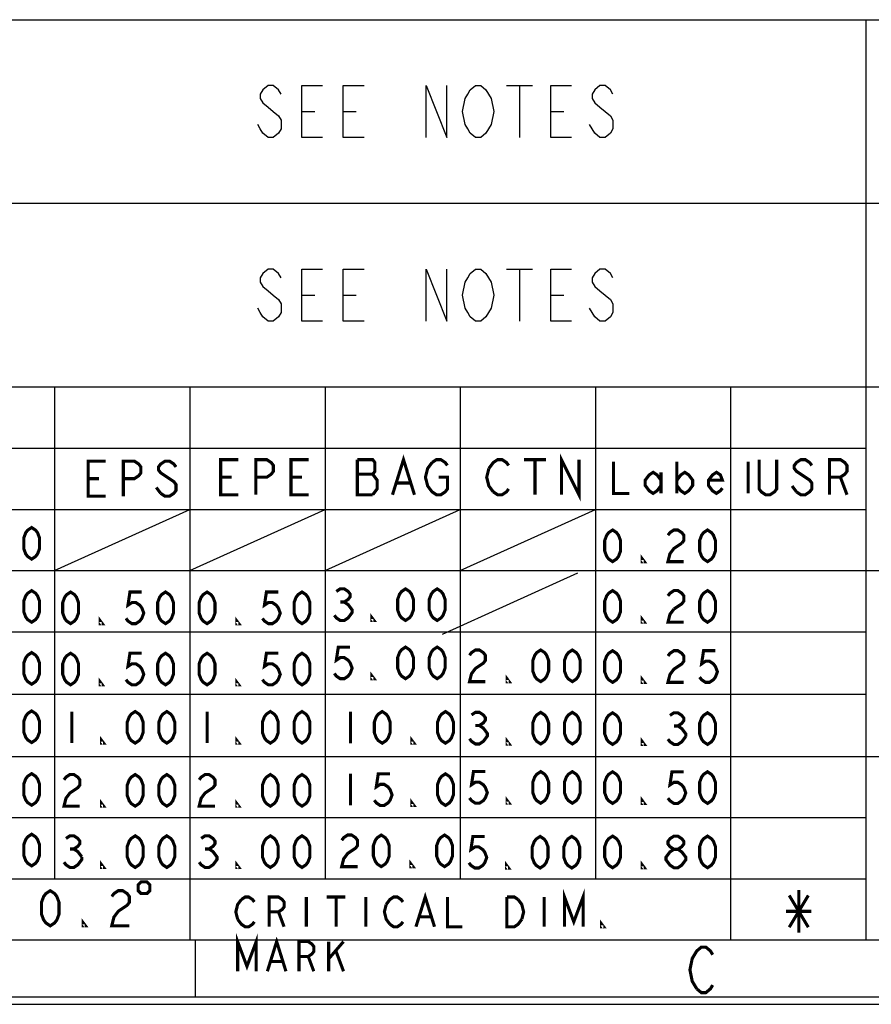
# Model space of a CAD drawing. Header units: millimetres. Extents: x 0 to 840, y 0 to 594.
# Tile 4 of 27: x 527 to 609, y 0 to 95. Entities that reach past the tile are written whole.
import ezdxf

# ---------------------------------------------------------------- set-up
doc = ezdxf.new("R2010")
doc.units = ezdxf.units.MM
doc.header["$LTSCALE"] = 46.2
doc.layers.get('0').update_dxf_attribs({"linetype": 'CONTINUOUS'})

msp = doc.modelspace()

# ---------------------------------------------------------------- linework, layer by layer
at = {"color": 7, "linetype": 'CONTINUOUS', "true_color": 0xf5f5f5}
for p, q in [((469.512, 94.945), (834.469, 94.945)), ((608.253, 94.945), (608.253, 6.203)), ((573.633, 88.591), (576.133, 88.591)), ((574.883, 88.591), (574.883, 83.591)), ((553.883, 86.091), (555.133, 86.091)), ((557.883, 86.091), (559.133, 86.091)), ((577.883, 86.091), (579.133, 86.091)), ((469.512, 77.238), (630.14, 77.238)), ((573.633, 70.884), (576.133, 70.884)), ((574.883, 70.884), (574.883, 65.884)), ((553.883, 68.384), (555.133, 68.384)), ((557.883, 68.384), (559.133, 68.384)), ((577.883, 68.384), (579.133, 68.384)), ((469.512, 59.53), (834.469, 59.53)), ((530.056, 59.53), (530.056, 12.106)), ((543.089, 59.53), (543.089, 6.203)), ((556.122, 59.53), (556.122, 12.106)), ((569.155, 59.53), (569.155, 12.106)), ((582.187, 59.53), (582.187, 12.106)), ((595.22, 59.53), (595.22, 6.203)), ((469.512, 53.628), (608.253, 53.628)), ((469.512, 47.725), (608.253, 47.725)), ((530.056, 41.823), (543.089, 47.725)), ((543.089, 41.823), (556.122, 47.725)), ((556.122, 41.823), (569.155, 47.725)), ((569.155, 41.823), (582.187, 47.725)), ((469.512, 41.823), (834.469, 41.823)), ((567.45, 35.707), (580.483, 41.61)), ((469.512, 35.92), (608.253, 35.92)), ((469.512, 29.915), (608.253, 29.915)), ((469.512, 23.911), (834.469, 23.911)), ((469.512, 18.008), (608.253, 18.008)), ((469.512, 12.106), (608.253, 12.106)), ((5.563, 6.203), (834.469, 6.203)), ((543.643, 0.716), (543.643, 6.203)), ((0, 0), (840, 0)), ((0.076, 0.716), (839.956, 0.716))]:
    msp.add_line(p, q, dxfattribs=at)
for points in [[(551.883, 87.758), (551.633, 88.175), (551.133, 88.591), (550.633, 88.591), (550.133, 88.175), (549.883, 87.758), (549.883, 87.341), (550.133, 86.925), (550.633, 86.508), (551.133, 86.091), (551.633, 85.675), (551.883, 85.258), (551.883, 84.425), (551.633, 84.008), (551.133, 83.591), (550.633, 83.591), (550.133, 84.008), (549.883, 84.425), (549.633, 84.841)], [(555.883, 83.591), (553.883, 83.591), (553.883, 88.591), (555.883, 88.591)], [(559.883, 83.591), (557.883, 83.591), (557.883, 88.591), (559.883, 88.591)], [(565.883, 83.591), (565.883, 88.591), (567.883, 83.591), (567.883, 88.591)], [(571.883, 84.425), (571.633, 84.008), (571.133, 83.591), (570.633, 83.591), (570.133, 84.008), (569.883, 84.425), (569.633, 84.841), (569.383, 86.091), (569.633, 87.341), (569.883, 87.758), (570.133, 88.175), (570.633, 88.591), (571.133, 88.591), (571.633, 88.175), (571.883, 87.758), (572.133, 87.341), (572.383, 86.091), (572.133, 84.841), (571.883, 84.425)], [(579.883, 83.591), (577.883, 83.591), (577.883, 88.591), (579.883, 88.591)], [(583.883, 87.758), (583.633, 88.175), (583.133, 88.591), (582.633, 88.591), (582.133, 88.175), (581.883, 87.758), (581.883, 87.341), (582.133, 86.925), (582.633, 86.508), (583.133, 86.091), (583.633, 85.675), (583.883, 85.258), (583.883, 84.425), (583.633, 84.008), (583.133, 83.591), (582.633, 83.591), (582.133, 84.008), (581.883, 84.425), (581.633, 84.841)], [(551.883, 70.05), (551.633, 70.467), (551.133, 70.884), (550.633, 70.884), (550.133, 70.467), (549.883, 70.05), (549.883, 69.634), (550.133, 69.217), (550.633, 68.8), (551.133, 68.384), (551.633, 67.967), (551.883, 67.55), (551.883, 66.717), (551.633, 66.3), (551.133, 65.884), (550.633, 65.884), (550.133, 66.3), (549.883, 66.717), (549.633, 67.134)], [(555.883, 65.884), (553.883, 65.884), (553.883, 70.884), (555.883, 70.884)], [(559.883, 65.884), (557.883, 65.884), (557.883, 70.884), (559.883, 70.884)], [(565.883, 65.884), (565.883, 70.884), (567.883, 65.884), (567.883, 70.884)], [(571.883, 66.717), (571.633, 66.3), (571.133, 65.884), (570.633, 65.884), (570.133, 66.3), (569.883, 66.717), (569.633, 67.134), (569.383, 68.384), (569.633, 69.634), (569.883, 70.05), (570.133, 70.467), (570.633, 70.884), (571.133, 70.884), (571.633, 70.467), (571.883, 70.05), (572.133, 69.634), (572.383, 68.384), (572.133, 67.134), (571.883, 66.717)], [(579.883, 65.884), (577.883, 65.884), (577.883, 70.884), (579.883, 70.884)], [(583.883, 70.05), (583.633, 70.467), (583.133, 70.884), (582.633, 70.884), (582.133, 70.467), (581.883, 70.05), (581.883, 69.634), (582.133, 69.217), (582.633, 68.8), (583.133, 68.384), (583.633, 67.967), (583.883, 67.55), (583.883, 66.717), (583.633, 66.3), (583.133, 65.884), (582.633, 65.884), (582.133, 66.3), (581.883, 66.717), (581.633, 67.134)]]:
    msp.add_lwpolyline(points, dxfattribs=at)
at = {"color": 7, "linetype": 'CONTINUOUS', "true_color": 0xf5f5f5, "const_width": 0.3}
for points in [[(534.981, 48.99), (533.286, 48.99), (533.286, 52.38), (534.981, 52.38)], [(536.676, 48.99), (536.676, 52.38), (537.735, 52.38), (538.159, 52.097), (538.371, 51.815), (538.371, 51.25), (538.159, 50.967), (537.735, 50.685), (536.676, 50.685)], [(541.76, 51.815), (541.548, 52.097), (541.125, 52.38), (540.701, 52.38), (540.277, 52.097), (540.065, 51.815), (540.065, 51.532), (540.277, 51.25), (540.701, 50.967), (541.125, 50.685), (541.548, 50.403), (541.76, 50.12), (541.76, 49.555), (541.548, 49.273), (541.125, 48.99), (540.701, 48.99), (540.277, 49.273)], [(547.755, 49.134), (546.06, 49.134), (546.06, 52.524), (547.755, 52.524)], [(549.449, 49.134), (549.449, 52.524), (550.509, 52.524), (550.932, 52.242), (551.144, 51.959), (551.144, 51.394), (550.932, 51.112), (550.509, 50.829), (549.449, 50.829)], [(554.534, 49.134), (552.839, 49.134), (552.839, 52.524), (554.534, 52.524)], [(559.238, 52.524), (559.238, 49.134), (560.721, 49.134)], [(560.721, 49.134), (561.145, 49.699), (561.145, 50.547), (560.933, 50.829), (560.721, 51.112), (560.933, 51.394), (560.933, 52.242), (560.721, 52.524), (559.238, 52.524)], [(562.628, 49.134), (563.687, 52.524), (564.746, 49.134)], [(567.077, 50.829), (567.924, 50.829), (567.924, 49.699), (567.712, 49.417), (567.288, 49.134), (566.865, 49.134), (566.441, 49.417), (566.229, 49.699), (566.017, 49.982), (565.805, 50.829), (566.017, 51.677), (566.441, 52.242)], [(566.441, 52.242), (566.865, 52.524), (567.288, 52.524), (567.712, 52.242), (567.924, 51.959)], [(571.922, 51.677), (572.345, 52.242), (572.769, 52.524), (573.193, 52.524), (573.617, 52.242), (573.828, 51.959)], [(575.311, 52.524), (577.43, 52.524)], [(576.371, 52.524), (576.371, 49.134)], [(578.913, 49.134), (578.913, 52.524), (580.608, 49.134), (580.608, 52.524)], [(583.945, 52.317), (583.945, 49.266), (585.471, 49.266)], [(590.047, 52.317), (590.047, 49.266)], [(596.911, 49.266), (596.911, 52.317)], [(599.669, 52.524), (599.669, 49.699), (599.457, 49.417), (599.034, 49.134), (598.61, 49.134), (598.186, 49.417), (597.974, 49.699), (597.974, 52.524)], [(603.059, 51.959), (602.847, 52.242), (602.423, 52.524), (602, 52.524), (601.576, 52.242), (601.364, 51.959), (601.364, 51.677), (601.576, 51.394), (602, 51.112)], [(604.754, 49.134), (604.754, 52.524), (605.813, 52.524), (606.237, 52.242), (606.448, 51.959), (606.448, 51.394), (606.237, 51.112), (605.813, 50.829), (604.754, 50.829)], [(572.345, 49.417), (571.922, 49.982), (571.71, 50.829), (571.922, 51.677)], [(588.521, 50.029), (588.14, 49.52), (587.759, 49.266), (587.377, 49.52), (586.996, 50.029), (586.996, 50.537), (587.377, 51.046), (587.759, 51.3), (588.14, 51.046), (588.521, 50.537)], [(588.521, 51.3), (588.521, 49.266)], [(590.047, 50.537), (590.428, 51.046), (590.809, 51.3), (591.191, 51.046), (591.572, 50.537), (591.572, 50.029), (591.191, 49.52), (590.809, 49.266), (590.428, 49.52), (590.047, 50.029)], [(594.432, 49.775), (594.241, 49.52), (593.86, 49.266), (593.479, 49.52), (593.097, 50.029), (593.097, 50.537), (593.479, 51.046), (593.86, 51.3), (594.241, 51.046), (594.432, 50.537), (593.097, 50.537)], [(533.286, 50.685), (534.345, 50.685)], [(546.06, 50.829), (547.119, 50.829)], [(552.839, 50.829), (553.898, 50.829)], [(559.238, 51.112), (560.721, 51.112)], [(563.051, 50.264), (564.322, 50.264)], [(602, 51.112), (602.847, 50.547), (603.059, 50.264), (603.059, 49.699), (602.847, 49.417), (602.423, 49.134), (602, 49.134), (601.576, 49.417)], [(605.813, 50.829), (606.448, 49.134)], [(540.277, 49.273), (539.854, 49.838)], [(573.828, 49.699), (573.617, 49.417), (573.193, 49.134), (572.769, 49.134), (572.345, 49.417)], [(601.576, 49.417), (601.152, 49.982)], [(527.838, 42.926), (527.456, 43.181), (527.266, 43.435), (527.075, 43.943), (527.075, 44.96), (527.266, 45.469), (527.456, 45.723), (527.838, 45.977), (528.219, 45.723), (528.41, 45.469), (528.6, 44.96), (528.6, 43.943), (528.41, 43.435), (528.219, 43.181), (527.838, 42.926)], [(583.85, 42.687), (583.468, 42.942), (583.278, 43.196), (583.087, 43.704), (583.087, 44.721), (583.278, 45.23), (583.468, 45.484), (583.85, 45.738), (584.231, 45.484), (584.422, 45.23), (584.612, 44.721), (584.612, 43.704), (584.422, 43.196), (584.231, 42.942), (583.85, 42.687)], [(589.188, 45.23), (589.379, 45.484), (589.76, 45.738), (590.142, 45.738), (590.523, 45.484), (590.714, 45.23), (590.714, 44.721), (590.523, 44.467)], [(593.002, 42.687), (592.62, 42.942), (592.43, 43.196), (592.239, 43.704), (592.239, 44.721), (592.43, 45.23), (592.62, 45.484), (593.002, 45.738), (593.383, 45.484), (593.574, 45.23), (593.764, 44.721), (593.764, 43.704), (593.574, 43.196), (593.383, 42.942), (593.002, 42.687)], [(590.523, 44.467), (589.76, 43.958), (589.379, 43.45), (589.188, 42.687), (590.714, 42.687)], [(586.9, 42.687), (586.71, 42.687), (586.71, 42.942), (586.9, 42.687)], [(527.838, 36.842), (527.456, 37.096), (527.266, 37.35), (527.075, 37.859), (527.075, 38.876), (527.266, 39.384), (527.456, 39.638), (527.838, 39.893), (528.219, 39.638), (528.41, 39.384), (528.6, 38.876), (528.6, 37.859), (528.41, 37.35), (528.219, 37.096), (527.838, 36.842)], [(531.594, 36.707), (531.212, 36.961), (531.022, 37.215), (530.831, 37.724), (530.831, 38.74), (531.022, 39.249), (531.212, 39.503), (531.594, 39.757), (531.975, 39.503), (532.166, 39.249), (532.356, 38.74), (532.356, 37.724), (532.166, 37.215), (531.975, 36.961), (531.594, 36.707)], [(538.458, 39.757), (537.314, 39.757), (537.123, 38.486), (537.504, 38.74), (537.886, 38.74), (538.267, 38.486), (538.458, 38.232), (538.648, 37.724), (538.458, 37.215), (538.267, 36.961), (537.886, 36.707), (537.504, 36.707), (537.123, 36.961), (536.932, 37.215)], [(540.746, 36.707), (540.364, 36.961), (540.174, 37.215), (539.983, 37.724), (539.983, 38.74), (540.174, 39.249), (540.364, 39.503), (540.746, 39.757), (541.127, 39.503), (541.318, 39.249), (541.508, 38.74), (541.508, 37.724), (541.318, 37.215), (541.127, 36.961), (540.746, 36.707)], [(544.751, 36.707), (544.37, 36.961), (544.179, 37.215), (543.989, 37.724), (543.989, 38.74), (544.179, 39.249), (544.37, 39.503), (544.751, 39.757), (545.133, 39.503), (545.323, 39.249), (545.514, 38.74), (545.514, 37.724), (545.323, 37.215), (545.133, 36.961), (544.751, 36.707)], [(551.615, 39.757), (550.471, 39.757), (550.281, 38.486), (550.662, 38.74), (551.043, 38.74), (551.425, 38.486), (551.615, 38.232), (551.806, 37.724), (551.615, 37.215), (551.425, 36.961), (551.043, 36.707), (550.662, 36.707), (550.281, 36.961), (550.09, 37.215)], [(553.903, 36.707), (553.522, 36.961), (553.331, 37.215), (553.141, 37.724), (553.141, 38.74), (553.331, 39.249), (553.522, 39.503), (553.903, 39.757), (554.285, 39.503), (554.475, 39.249), (554.666, 38.74), (554.666, 37.724), (554.475, 37.215), (554.285, 36.961), (553.903, 36.707)], [(557.212, 39.808), (557.593, 40.063), (557.975, 40.063), (558.356, 39.808), (558.547, 39.554), (558.547, 39.3), (558.356, 39.046), (557.975, 38.792), (558.356, 38.537), (558.547, 38.283), (558.737, 38.029), (558.737, 37.775), (558.547, 37.52), (558.356, 37.266), (557.975, 37.012), (557.593, 37.012), (557.212, 37.266), (557.021, 37.52)], [(563.885, 37.012), (563.504, 37.266), (563.313, 37.52), (563.123, 38.029), (563.123, 39.046), (563.313, 39.554), (563.504, 39.808), (563.885, 40.063), (564.267, 39.808), (564.457, 39.554), (564.648, 39.046), (564.648, 38.029), (564.457, 37.52), (564.267, 37.266), (563.885, 37.012)], [(566.936, 37.012), (566.555, 37.266), (566.364, 37.52), (566.173, 38.029), (566.173, 39.046), (566.364, 39.554), (566.555, 39.808), (566.936, 40.063), (567.317, 39.808), (567.508, 39.554), (567.699, 39.046), (567.699, 38.029), (567.508, 37.52), (567.317, 37.266), (566.936, 37.012)], [(583.85, 36.842), (583.468, 37.096), (583.278, 37.35), (583.087, 37.859), (583.087, 38.876), (583.278, 39.384), (583.468, 39.638), (583.85, 39.893), (584.231, 39.638), (584.422, 39.384), (584.612, 38.876), (584.612, 37.859), (584.422, 37.35), (584.231, 37.096), (583.85, 36.842)], [(589.188, 39.384), (589.379, 39.638), (589.76, 39.893), (590.142, 39.893), (590.523, 39.638), (590.714, 39.384), (590.714, 38.876), (590.523, 38.622), (589.76, 38.113)], [(593.002, 36.842), (592.62, 37.096), (592.43, 37.35), (592.239, 37.859), (592.239, 38.876), (592.43, 39.384), (592.62, 39.638), (593.002, 39.893), (593.383, 39.638), (593.574, 39.384), (593.764, 38.876), (593.764, 37.859), (593.574, 37.35), (593.383, 37.096), (593.002, 36.842)], [(557.593, 38.792), (557.975, 38.792)], [(589.76, 38.113), (589.379, 37.605), (589.188, 36.842), (590.714, 36.842)], [(534.644, 36.707), (534.454, 36.707), (534.454, 36.961), (534.644, 36.707)], [(547.802, 36.707), (547.611, 36.707), (547.611, 36.961), (547.802, 36.707)], [(560.835, 37.012), (560.644, 37.012), (560.644, 37.266), (560.835, 37.012)], [(586.9, 36.842), (586.71, 36.842), (586.71, 37.096), (586.9, 36.842)], [(558.547, 34.449), (557.403, 34.449), (557.212, 33.177), (557.593, 33.432), (557.975, 33.432), (558.356, 33.177), (558.547, 32.923), (558.737, 32.415), (558.547, 31.906), (558.356, 31.652), (557.975, 31.398), (557.593, 31.398), (557.212, 31.652), (557.021, 31.906)], [(563.885, 31.398), (563.504, 31.652), (563.313, 31.906), (563.123, 32.415), (563.123, 33.432), (563.313, 33.94), (563.504, 34.194), (563.885, 34.449), (564.267, 34.194), (564.457, 33.94), (564.648, 33.432), (564.648, 32.415), (564.457, 31.906), (564.267, 31.652), (563.885, 31.398)], [(566.936, 31.398), (566.555, 31.652), (566.364, 31.906), (566.173, 32.415), (566.173, 33.432), (566.364, 33.94), (566.555, 34.194), (566.936, 34.449), (567.317, 34.194), (567.508, 33.94), (567.699, 33.432), (567.699, 32.415), (567.508, 31.906), (567.317, 31.652), (566.936, 31.398)], [(570.054, 33.658), (570.245, 33.913), (570.626, 34.167), (571.007, 34.167), (571.389, 33.913), (571.579, 33.658), (571.579, 33.15), (571.389, 32.896), (571.007, 32.641), (570.626, 32.387), (570.245, 31.879), (570.054, 31.116), (571.579, 31.116)], [(576.918, 31.116), (576.537, 31.37), (576.346, 31.625), (576.155, 32.133), (576.155, 33.15), (576.346, 33.658), (576.537, 33.913), (576.918, 34.167), (577.299, 33.913), (577.49, 33.658), (577.681, 33.15), (577.681, 32.133), (577.49, 31.625), (577.299, 31.37), (576.918, 31.116)], [(579.969, 31.116), (579.587, 31.37), (579.397, 31.625), (579.206, 32.133), (579.206, 33.15), (579.397, 33.658), (579.587, 33.913), (579.969, 34.167), (580.35, 33.913), (580.541, 33.658), (580.731, 33.15), (580.731, 32.133), (580.541, 31.625), (580.35, 31.37), (579.969, 31.116)], [(583.85, 31.046), (583.468, 31.3), (583.278, 31.554), (583.087, 32.063), (583.087, 33.08), (583.278, 33.588), (583.468, 33.842), (583.85, 34.096), (584.231, 33.842), (584.422, 33.588), (584.612, 33.08), (584.612, 32.063), (584.422, 31.554), (584.231, 31.3), (583.85, 31.046)], [(589.188, 33.588), (589.379, 33.842), (589.76, 34.096), (590.142, 34.096), (590.523, 33.842), (590.714, 33.588), (590.714, 33.08), (590.523, 32.825), (590.142, 32.571), (589.76, 32.317), (589.379, 31.808), (589.188, 31.046), (590.714, 31.046)], [(593.764, 34.096), (592.62, 34.096), (592.43, 32.825), (592.811, 33.08), (593.192, 33.08), (593.574, 32.825), (593.764, 32.571), (593.955, 32.063), (593.764, 31.554), (593.574, 31.3), (593.192, 31.046), (592.811, 31.046), (592.43, 31.3), (592.239, 31.554)], [(527.838, 30.867), (527.456, 31.121), (527.266, 31.375), (527.075, 31.884), (527.075, 32.9), (527.266, 33.409), (527.456, 33.663), (527.838, 33.917), (528.219, 33.663), (528.41, 33.409), (528.6, 32.9), (528.6, 31.884), (528.41, 31.375), (528.219, 31.121), (527.838, 30.867)], [(531.594, 30.804), (531.212, 31.058), (531.022, 31.313), (530.831, 31.821), (530.831, 32.838), (531.022, 33.346), (531.212, 33.601), (531.594, 33.855), (531.975, 33.601), (532.166, 33.346), (532.356, 32.838), (532.356, 31.821), (532.166, 31.313), (531.975, 31.058), (531.594, 30.804)], [(538.458, 33.855), (537.314, 33.855), (537.123, 32.584), (537.504, 32.838), (537.886, 32.838), (538.267, 32.584), (538.458, 32.329), (538.648, 31.821), (538.458, 31.313), (538.267, 31.058), (537.886, 30.804), (537.504, 30.804), (537.123, 31.058), (536.932, 31.313)], [(540.746, 30.804), (540.364, 31.058), (540.174, 31.313), (539.983, 31.821), (539.983, 32.838), (540.174, 33.346), (540.364, 33.601), (540.746, 33.855), (541.127, 33.601), (541.318, 33.346), (541.508, 32.838), (541.508, 31.821), (541.318, 31.313), (541.127, 31.058), (540.746, 30.804)], [(544.751, 30.804), (544.37, 31.058), (544.179, 31.313), (543.989, 31.821), (543.989, 32.838), (544.179, 33.346), (544.37, 33.601), (544.751, 33.855), (545.133, 33.601), (545.323, 33.346), (545.514, 32.838), (545.514, 31.821), (545.323, 31.313), (545.133, 31.058), (544.751, 30.804)], [(551.615, 33.855), (550.471, 33.855), (550.281, 32.584), (550.662, 32.838), (551.043, 32.838), (551.425, 32.584), (551.615, 32.329), (551.806, 31.821), (551.615, 31.313), (551.425, 31.058), (551.043, 30.804), (550.662, 30.804), (550.281, 31.058), (550.09, 31.313)], [(553.903, 30.804), (553.522, 31.058), (553.331, 31.313), (553.141, 31.821), (553.141, 32.838), (553.331, 33.346), (553.522, 33.601), (553.903, 33.855), (554.285, 33.601), (554.475, 33.346), (554.666, 32.838), (554.666, 31.821), (554.475, 31.313), (554.285, 31.058), (553.903, 30.804)], [(534.644, 30.804), (534.454, 30.804), (534.454, 31.058), (534.644, 30.804)], [(547.802, 30.804), (547.611, 30.804), (547.611, 31.058), (547.802, 30.804)], [(560.835, 31.398), (560.644, 31.398), (560.644, 31.652), (560.835, 31.398)], [(573.867, 31.116), (573.677, 31.116), (573.677, 31.37), (573.867, 31.116)], [(586.9, 31.046), (586.71, 31.046), (586.71, 31.3), (586.9, 31.046)], [(527.838, 25.24), (527.456, 25.494), (527.266, 25.749), (527.075, 26.257), (527.075, 27.274), (527.266, 27.782), (527.456, 28.037), (527.838, 28.291), (528.219, 28.037), (528.41, 27.782), (528.6, 27.274), (528.6, 26.257), (528.41, 25.749), (528.219, 25.494), (527.838, 25.24)], [(531.718, 28.235), (531.718, 25.185)], [(537.82, 25.185), (537.438, 25.439), (537.248, 25.693), (537.057, 26.201), (537.057, 27.218), (537.248, 27.727), (537.438, 27.981), (537.82, 28.235), (538.201, 27.981), (538.392, 27.727), (538.582, 27.218), (538.582, 26.201), (538.392, 25.693), (538.201, 25.439), (537.82, 25.185)], [(540.87, 25.185), (540.489, 25.439), (540.298, 25.693), (540.108, 26.201), (540.108, 27.218), (540.298, 27.727), (540.489, 27.981), (540.87, 28.235), (541.252, 27.981), (541.442, 27.727), (541.633, 27.218), (541.633, 26.201), (541.442, 25.693), (541.252, 25.439), (540.87, 25.185)], [(544.751, 28.235), (544.751, 25.185)], [(550.853, 25.185), (550.471, 25.439), (550.281, 25.693), (550.09, 26.201), (550.09, 27.218), (550.281, 27.727), (550.471, 27.981), (550.853, 28.235), (551.234, 27.981), (551.425, 27.727), (551.615, 27.218), (551.615, 26.201), (551.425, 25.693), (551.234, 25.439), (550.853, 25.185)], [(553.903, 25.185), (553.522, 25.439), (553.331, 25.693), (553.141, 26.201), (553.141, 27.218), (553.331, 27.727), (553.522, 27.981), (553.903, 28.235), (554.285, 27.981), (554.475, 27.727), (554.666, 27.218), (554.666, 26.201), (554.475, 25.693), (554.285, 25.439), (553.903, 25.185)], [(558.586, 28.231), (558.586, 25.18)], [(561.637, 25.18), (561.255, 25.434), (561.065, 25.688), (560.874, 26.197), (560.874, 27.214), (561.065, 27.722), (561.255, 27.976), (561.637, 28.231), (562.018, 27.976), (562.209, 27.722), (562.399, 27.214), (562.399, 26.197), (562.209, 25.688), (562.018, 25.434), (561.637, 25.18)], [(567.738, 25.18), (567.357, 25.434), (567.166, 25.688), (566.975, 26.197), (566.975, 27.214), (567.166, 27.722), (567.357, 27.976), (567.738, 28.231), (568.119, 27.976), (568.31, 27.722), (568.501, 27.214), (568.501, 26.197), (568.31, 25.688), (568.119, 25.434), (567.738, 25.18)], [(570.245, 27.901), (570.626, 28.155), (571.007, 28.155), (571.389, 27.901), (571.579, 27.647), (571.579, 27.393), (571.389, 27.138), (571.007, 26.884), (571.389, 26.63), (571.579, 26.376), (571.77, 26.122), (571.77, 25.867), (571.579, 25.613), (571.389, 25.359), (571.007, 25.105), (570.626, 25.105), (570.245, 25.359), (570.054, 25.613)], [(576.918, 25.105), (576.537, 25.359), (576.346, 25.613), (576.155, 26.122), (576.155, 27.138), (576.346, 27.647), (576.537, 27.901), (576.918, 28.155), (577.299, 27.901), (577.49, 27.647), (577.681, 27.138), (577.681, 26.122), (577.49, 25.613), (577.299, 25.359), (576.918, 25.105)], [(579.969, 25.105), (579.587, 25.359), (579.397, 25.613), (579.206, 26.122), (579.206, 27.138), (579.397, 27.647), (579.587, 27.901), (579.969, 28.155), (580.35, 27.901), (580.541, 27.647), (580.731, 27.138), (580.731, 26.122), (580.541, 25.613), (580.35, 25.359), (579.969, 25.105)], [(583.85, 25.061), (583.468, 25.315), (583.278, 25.57), (583.087, 26.078), (583.087, 27.095), (583.278, 27.603), (583.468, 27.858), (583.85, 28.112), (584.231, 27.858), (584.422, 27.603), (584.612, 27.095), (584.612, 26.078), (584.422, 25.57), (584.231, 25.315), (583.85, 25.061)], [(589.379, 27.858), (589.76, 28.112), (590.142, 28.112), (590.523, 27.858), (590.714, 27.603), (590.714, 27.349), (590.523, 27.095), (590.142, 26.841), (590.523, 26.586), (590.714, 26.332), (590.904, 26.078), (590.904, 25.824)], [(593.002, 25.061), (592.62, 25.315), (592.43, 25.57), (592.239, 26.078), (592.239, 27.095), (592.43, 27.603), (592.62, 27.858), (593.002, 28.112), (593.383, 27.858), (593.574, 27.603), (593.764, 27.095), (593.764, 26.078), (593.574, 25.57), (593.383, 25.315), (593.002, 25.061)], [(570.626, 26.884), (571.007, 26.884)], [(589.76, 26.841), (590.142, 26.841)], [(534.769, 25.185), (534.578, 25.185), (534.578, 25.439), (534.769, 25.185)], [(547.802, 25.185), (547.611, 25.185), (547.611, 25.439), (547.802, 25.185)], [(564.687, 25.18), (564.497, 25.18), (564.497, 25.434), (564.687, 25.18)], [(573.867, 25.105), (573.677, 25.105), (573.677, 25.359), (573.867, 25.105)], [(586.9, 25.061), (586.71, 25.061), (586.71, 25.315), (586.9, 25.061)], [(590.904, 25.824), (590.523, 25.315), (590.142, 25.061), (589.76, 25.061), (589.379, 25.315), (589.188, 25.57)], [(527.838, 19.192), (527.456, 19.447), (527.266, 19.701), (527.075, 20.209), (527.075, 21.226), (527.266, 21.735), (527.456, 21.989), (527.838, 22.243), (528.219, 21.989), (528.41, 21.735), (528.6, 21.226), (528.6, 20.209), (528.41, 19.701), (528.219, 19.447), (527.838, 19.192)], [(530.956, 21.649), (531.146, 21.903), (531.528, 22.157), (531.909, 22.157), (532.29, 21.903), (532.481, 21.649), (532.481, 21.14), (532.29, 20.886), (531.909, 20.632), (531.528, 20.378), (531.146, 19.869), (530.956, 19.106), (532.481, 19.106)], [(537.82, 19.106), (537.438, 19.361), (537.248, 19.615), (537.057, 20.123), (537.057, 21.14), (537.248, 21.649), (537.438, 21.903), (537.82, 22.157), (538.201, 21.903), (538.392, 21.649), (538.582, 21.14), (538.582, 20.123), (538.392, 19.615), (538.201, 19.361), (537.82, 19.106)], [(540.87, 19.106), (540.489, 19.361), (540.298, 19.615), (540.108, 20.123), (540.108, 21.14), (540.298, 21.649), (540.489, 21.903), (540.87, 22.157), (541.252, 21.903), (541.442, 21.649), (541.633, 21.14), (541.633, 20.123), (541.442, 19.615), (541.252, 19.361), (540.87, 19.106)], [(543.989, 21.649), (544.179, 21.903), (544.561, 22.157), (544.942, 22.157), (545.323, 21.903), (545.514, 21.649), (545.514, 21.14), (545.323, 20.886), (544.942, 20.632), (544.561, 20.378), (544.179, 19.869), (543.989, 19.106), (545.514, 19.106)], [(550.853, 19.106), (550.471, 19.361), (550.281, 19.615), (550.09, 20.123), (550.09, 21.14), (550.281, 21.649), (550.471, 21.903), (550.853, 22.157), (551.234, 21.903), (551.425, 21.649), (551.615, 21.14), (551.615, 20.123), (551.425, 19.615), (551.234, 19.361), (550.853, 19.106)], [(553.903, 19.106), (553.522, 19.361), (553.331, 19.615), (553.141, 20.123), (553.141, 21.14), (553.331, 21.649), (553.522, 21.903), (553.903, 22.157), (554.285, 21.903), (554.475, 21.649), (554.666, 21.14), (554.666, 20.123), (554.475, 19.615), (554.285, 19.361), (553.903, 19.106)], [(558.586, 22.226), (558.586, 19.175)], [(562.399, 22.226), (561.255, 22.226), (561.065, 20.955), (561.446, 21.209), (561.827, 21.209), (562.209, 20.955), (562.399, 20.701), (562.59, 20.192), (562.399, 19.684), (562.209, 19.429), (561.827, 19.175), (561.446, 19.175), (561.065, 19.429), (560.874, 19.684)], [(567.738, 19.175), (567.357, 19.429), (567.166, 19.684), (566.975, 20.192), (566.975, 21.209), (567.166, 21.717), (567.357, 21.972), (567.738, 22.226), (568.119, 21.972), (568.31, 21.717), (568.501, 21.209), (568.501, 20.192), (568.31, 19.684), (568.119, 19.429), (567.738, 19.175)], [(571.579, 22.439), (570.435, 22.439), (570.245, 21.168), (570.626, 21.422), (571.007, 21.422), (571.389, 21.168), (571.579, 20.914), (571.77, 20.405), (571.579, 19.897), (571.389, 19.643), (571.007, 19.388), (570.626, 19.388), (570.245, 19.643), (570.054, 19.897)], [(576.918, 19.388), (576.537, 19.643), (576.346, 19.897), (576.155, 20.405), (576.155, 21.422), (576.346, 21.931), (576.537, 22.185), (576.918, 22.439), (577.299, 22.185), (577.49, 21.931), (577.681, 21.422), (577.681, 20.405), (577.49, 19.897), (577.299, 19.643), (576.918, 19.388)], [(579.969, 19.388), (579.587, 19.643), (579.397, 19.897), (579.206, 20.405), (579.206, 21.422), (579.397, 21.931), (579.587, 22.185), (579.969, 22.439), (580.35, 22.185), (580.541, 21.931), (580.731, 21.422), (580.731, 20.405), (580.541, 19.897), (580.35, 19.643), (579.969, 19.388)], [(583.85, 19.371), (583.468, 19.626), (583.278, 19.88), (583.087, 20.388), (583.087, 21.405), (583.278, 21.914), (583.468, 22.168), (583.85, 22.422), (584.231, 22.168), (584.422, 21.914), (584.612, 21.405), (584.612, 20.388), (584.422, 19.88), (584.231, 19.626), (583.85, 19.371)], [(590.714, 22.422), (589.57, 22.422), (589.379, 21.151), (589.76, 21.405), (590.142, 21.405), (590.523, 21.151), (590.714, 20.897), (590.904, 20.388), (590.714, 19.88), (590.523, 19.626), (590.142, 19.371), (589.76, 19.371), (589.379, 19.626), (589.188, 19.88)], [(593.002, 19.371), (592.62, 19.626), (592.43, 19.88), (592.239, 20.388), (592.239, 21.405), (592.43, 21.914), (592.62, 22.168), (593.002, 22.422), (593.383, 22.168), (593.574, 21.914), (593.764, 21.405), (593.764, 20.388), (593.574, 19.88), (593.383, 19.626), (593.002, 19.371)], [(573.867, 19.388), (573.677, 19.388), (573.677, 19.643), (573.867, 19.388)], [(586.9, 19.371), (586.71, 19.371), (586.71, 19.626), (586.9, 19.371)], [(534.769, 19.106), (534.578, 19.106), (534.578, 19.361), (534.769, 19.106)], [(547.802, 19.106), (547.611, 19.106), (547.611, 19.361), (547.802, 19.106)], [(564.687, 19.175), (564.497, 19.175), (564.497, 19.429), (564.687, 19.175)], [(527.838, 13.349), (527.456, 13.603), (527.266, 13.857), (527.075, 14.365), (527.075, 15.382), (527.266, 15.891), (527.456, 16.145), (527.838, 16.399), (528.219, 16.145), (528.41, 15.891), (528.6, 15.382), (528.6, 14.365), (528.41, 13.857), (528.219, 13.603), (527.838, 13.349)], [(531.146, 15.994), (531.528, 16.248), (531.909, 16.248), (532.29, 15.994), (532.481, 15.74), (532.481, 15.485), (532.29, 15.231), (531.909, 14.977), (532.29, 14.723), (532.672, 14.214)], [(537.82, 13.197), (537.438, 13.452), (537.248, 13.706), (537.057, 14.214), (537.057, 15.231), (537.248, 15.74), (537.438, 15.994), (537.82, 16.248), (538.201, 15.994), (538.392, 15.74), (538.582, 15.231), (538.582, 14.214), (538.392, 13.706), (538.201, 13.452), (537.82, 13.197)], [(540.87, 13.197), (540.489, 13.452), (540.298, 13.706), (540.108, 14.214), (540.108, 15.231), (540.298, 15.74), (540.489, 15.994), (540.87, 16.248), (541.252, 15.994), (541.442, 15.74), (541.633, 15.231), (541.633, 14.214), (541.442, 13.706), (541.252, 13.452), (540.87, 13.197)], [(544.179, 15.994), (544.561, 16.248), (544.942, 16.248), (545.323, 15.994), (545.514, 15.74), (545.514, 15.485), (545.323, 15.231), (544.942, 14.977), (545.323, 14.723), (545.514, 14.468), (545.705, 14.214), (545.705, 13.96), (545.514, 13.706), (545.323, 13.452), (544.942, 13.197), (544.561, 13.197), (544.179, 13.452), (543.989, 13.706)], [(550.853, 13.197), (550.471, 13.452), (550.281, 13.706), (550.09, 14.214), (550.09, 15.231), (550.281, 15.74), (550.471, 15.994), (550.853, 16.248), (551.234, 15.994), (551.425, 15.74), (551.615, 15.231), (551.615, 14.214), (551.425, 13.706), (551.234, 13.452), (550.853, 13.197)], [(553.903, 13.197), (553.522, 13.452), (553.331, 13.706), (553.141, 14.214), (553.141, 15.231), (553.331, 15.74), (553.522, 15.994), (553.903, 16.248), (554.285, 15.994), (554.475, 15.74), (554.666, 15.231), (554.666, 14.214), (554.475, 13.706), (554.285, 13.452), (553.903, 13.197)], [(557.733, 15.815), (557.924, 16.069), (558.305, 16.323), (558.686, 16.323), (559.068, 16.069), (559.258, 15.815), (559.258, 15.306), (559.068, 15.052), (558.686, 14.798), (558.305, 14.544), (557.924, 14.035), (557.733, 13.273), (559.258, 13.273)], [(561.546, 13.273), (561.165, 13.527), (560.974, 13.781), (560.784, 14.29), (560.784, 15.306), (560.974, 15.815), (561.165, 16.069), (561.546, 16.323), (561.928, 16.069), (562.118, 15.815), (562.309, 15.306), (562.309, 14.29), (562.118, 13.781), (561.928, 13.527), (561.546, 13.273)], [(567.648, 13.273), (567.266, 13.527), (567.076, 13.781), (566.885, 14.29), (566.885, 15.306), (567.076, 15.815), (567.266, 16.069), (567.648, 16.323), (568.029, 16.069), (568.22, 15.815), (568.41, 15.306), (568.41, 14.29), (568.22, 13.781), (568.029, 13.527), (567.648, 13.273)], [(571.525, 16.191), (570.381, 16.191), (570.19, 14.92), (570.571, 15.175), (570.953, 15.175), (571.334, 14.92), (571.525, 14.666), (571.715, 14.158), (571.525, 13.649), (571.334, 13.395), (570.953, 13.141), (570.571, 13.141), (570.19, 13.395), (569.999, 13.649)], [(576.863, 13.141), (576.482, 13.395), (576.291, 13.649), (576.101, 14.158), (576.101, 15.175), (576.291, 15.683), (576.482, 15.937), (576.863, 16.191), (577.245, 15.937), (577.436, 15.683), (577.626, 15.175), (577.626, 14.158), (577.436, 13.649), (577.245, 13.395), (576.863, 13.141)], [(579.914, 13.141), (579.533, 13.395), (579.342, 13.649), (579.151, 14.158), (579.151, 15.175), (579.342, 15.683), (579.533, 15.937), (579.914, 16.191), (580.296, 15.937), (580.486, 15.683), (580.677, 15.175), (580.677, 14.158), (580.486, 13.649), (580.296, 13.395), (579.914, 13.141)], [(583.85, 13.169), (583.468, 13.424), (583.278, 13.678), (583.087, 14.186), (583.087, 15.203), (583.278, 15.712), (583.468, 15.966), (583.85, 16.22), (584.231, 15.966), (584.422, 15.712), (584.612, 15.203), (584.612, 14.186), (584.422, 13.678), (584.231, 13.424), (583.85, 13.169)], [(589.76, 14.949), (589.379, 15.203), (589.188, 15.457), (589.188, 15.712), (589.379, 15.966), (589.76, 16.22), (590.142, 16.22), (590.523, 15.966), (590.714, 15.712), (590.714, 15.457), (590.523, 15.203), (590.142, 14.949)], [(593.002, 13.169), (592.62, 13.424), (592.43, 13.678), (592.239, 14.186), (592.239, 15.203), (592.43, 15.712), (592.62, 15.966), (593.002, 16.22), (593.383, 15.966), (593.574, 15.712), (593.764, 15.203), (593.764, 14.186), (593.574, 13.678), (593.383, 13.424), (593.002, 13.169)], [(532.672, 14.214), (532.672, 13.96), (532.481, 13.706), (532.29, 13.452), (531.909, 13.197), (531.528, 13.197), (531.146, 13.452), (530.956, 13.706)], [(531.528, 14.977), (531.909, 14.977)], [(544.561, 14.977), (544.942, 14.977)], [(589.76, 13.169), (589.379, 13.424), (589.188, 13.678), (588.998, 13.932), (588.998, 14.186), (589.188, 14.441), (589.379, 14.695), (589.76, 14.949), (590.142, 14.949), (590.523, 14.695), (590.714, 14.441), (590.904, 14.186), (590.904, 13.932), (590.714, 13.678), (590.523, 13.424), (590.142, 13.169), (589.76, 13.169)], [(534.769, 13.197), (534.578, 13.197), (534.578, 13.452), (534.769, 13.197)], [(547.802, 13.197), (547.611, 13.197), (547.611, 13.452), (547.802, 13.197)], [(564.597, 13.273), (564.406, 13.273), (564.406, 13.527), (564.597, 13.273)], [(573.813, 13.141), (573.622, 13.141), (573.622, 13.395), (573.813, 13.141)], [(586.9, 13.169), (586.71, 13.169), (586.71, 13.424), (586.9, 13.169)], [(538.105, 11.524), (538.105, 10.959), (538.388, 10.677), (538.953, 10.677), (539.235, 10.959), (539.235, 11.524), (538.953, 11.807), (538.388, 11.807), (538.105, 11.524)], [(529.631, 7.57), (529.208, 7.852), (528.996, 8.135), (528.784, 8.7), (528.784, 9.829), (528.996, 10.394), (529.208, 10.677), (529.631, 10.959), (530.055, 10.677), (530.267, 10.394), (530.479, 9.829), (530.479, 8.7), (530.267, 8.135), (530.055, 7.852), (529.631, 7.57)], [(535.563, 10.394), (535.775, 10.677), (536.199, 10.959), (536.622, 10.959), (537.046, 10.677), (537.258, 10.394), (537.258, 9.829), (537.046, 9.547), (536.622, 9.264), (536.199, 8.982), (535.775, 8.417), (535.563, 7.57), (537.258, 7.57)], [(548.058, 10.106), (548.416, 10.345), (548.774, 10.345), (549.132, 10.106), (549.311, 9.867)], [(550.744, 7.48), (550.744, 10.345), (551.639, 10.345), (551.997, 10.106), (552.176, 9.867), (552.176, 9.39), (551.997, 9.151), (551.639, 8.912), (550.744, 8.912)], [(554.325, 10.345), (554.325, 7.48)], [(556.294, 10.345), (558.085, 10.345)], [(557.19, 10.345), (557.19, 7.48)], [(560.054, 10.345), (560.054, 7.48)], [(562.024, 9.629), (562.382, 10.106), (562.74, 10.345), (563.098, 10.345), (563.456, 10.106), (563.635, 9.867)], [(564.889, 7.48), (565.784, 10.345), (566.679, 7.48)], [(567.933, 10.345), (567.933, 7.48), (569.365, 7.48)], [(573.662, 10.345), (574.379, 10.345), (574.737, 10.106)], [(575.095, 8.196), (574.737, 7.719), (574.379, 7.48), (573.662, 7.48), (573.662, 10.345)], [(577.243, 10.345), (577.243, 7.48)], [(579.213, 7.48), (579.213, 10.345), (580.108, 7.957), (581.003, 10.345), (581.003, 7.48)], [(600.877, 10.501), (602.719, 7.431)], [(600.877, 7.431), (602.719, 10.501)], [(601.798, 11.012), (601.798, 6.92)], [(547.7, 8.196), (547.521, 8.912), (547.7, 9.629), (548.058, 10.106)], [(562.382, 7.719), (562.024, 8.196), (561.845, 8.912), (562.024, 9.629)], [(574.737, 10.106), (575.095, 9.629), (575.274, 8.912), (575.095, 8.196)], [(551.639, 8.912), (552.176, 7.48)], [(565.247, 8.435), (566.321, 8.435)], [(600.571, 8.966), (603.026, 8.966)], [(533.021, 7.57), (532.809, 7.57), (532.809, 7.852), (533.021, 7.57)], [(549.311, 7.957), (549.132, 7.719), (548.774, 7.48), (548.416, 7.48), (548.058, 7.719), (547.7, 8.196)], [(563.635, 7.957), (563.456, 7.719), (563.098, 7.48), (562.74, 7.48), (562.382, 7.719)], [(582.973, 7.48), (582.794, 7.48), (582.794, 7.719), (582.973, 7.48)], [(547.7, 3.183), (547.7, 6.048), (548.595, 3.66), (549.49, 6.048), (549.49, 3.183)], [(550.565, 3.183), (551.46, 6.048), (552.355, 3.183)], [(553.609, 3.183), (553.609, 6.048), (554.504, 6.048), (554.862, 5.809), (555.041, 5.57), (555.041, 5.093), (554.862, 4.854), (554.504, 4.615), (553.609, 4.615)], [(556.473, 6.048), (556.473, 3.183)], [(556.473, 4.376), (557.906, 6.048)], [(554.504, 4.615), (555.041, 3.183)], [(557.19, 5.093), (557.906, 3.183)], [(591.965, 1.49), (591.526, 2.222), (591.306, 3.319), (591.526, 4.416), (591.745, 4.782), (591.965, 5.148), (592.404, 5.514), (592.843, 5.514), (593.282, 5.148), (593.501, 4.782)], [(550.923, 4.138), (551.997, 4.138)], [(593.501, 1.856), (593.282, 1.49), (592.843, 1.124), (592.404, 1.124), (591.965, 1.49)]]:
    msp.add_lwpolyline(points, dxfattribs=at)

doc.saveas('drawing.dxf')
